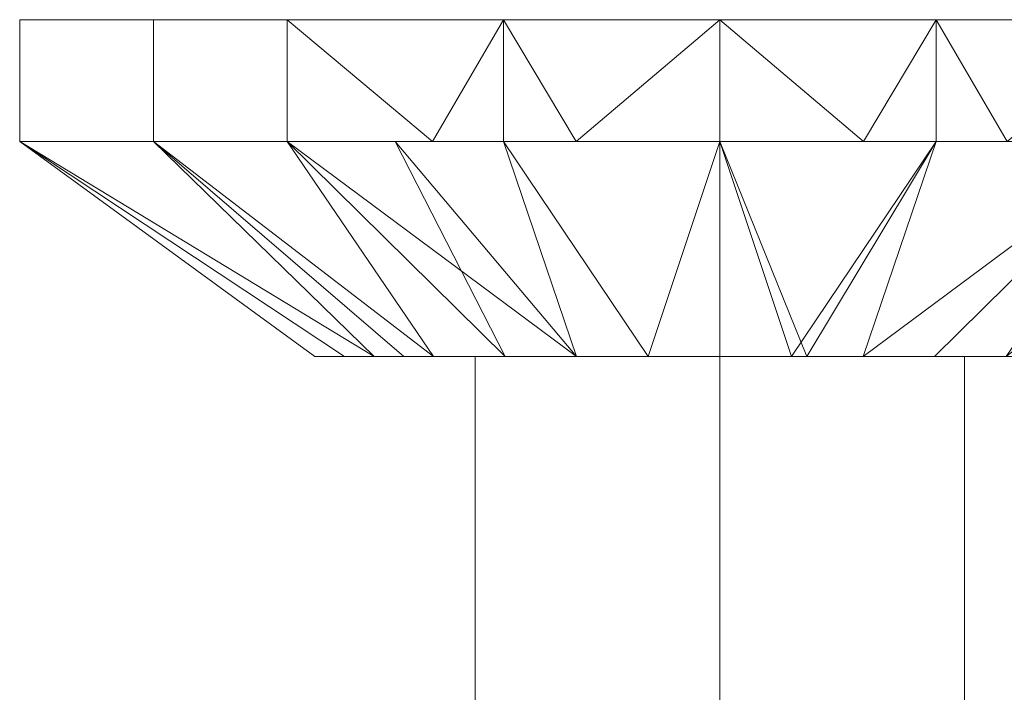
# Model space of a CAD drawing. Header units: millimetres. Extents: x -126 to 126, y -183 to 32.
# Tile 3 of 256: x -126 to -89, y 7 to 32. Entities that reach past the tile are written whole.
import ezdxf

# ---------------------------------------------------------------- set-up
doc = ezdxf.new("R2010")
doc.units = ezdxf.units.MM
doc.layers.add('M-520-M_DRAINAGE_FW', color=2, linetype='Continuous', lineweight=30)

# ---------------------------------------------------------------- blocks, each defined once
blk = doc.blocks.new('AmericanStandard_BasinMixer_NeoModern__FFAS0701-101500BF0_ - Neo Modern Basin Mixer with Pop-up Drain-6022-3D View 1')
at = {"layer": 'M-520-M_DRAINAGE_FW', "lineweight": 9}
mesh = blk.add_polyface(dxfattribs=at)
corners = [(-100, 31.75, -372.65), (-116.076, 31.75, -377.873), (-126.011, 31.75, -391.548), (-126.011, 31.75, -408.452), (-116.076, 31.75, -422.127), (-100, 31.75, -427.35), (-100, 27.228, -427.35), (-116.076, 27.228, -422.127), (-126.011, 27.228, -408.452), (-126.011, 27.228, -391.548), (-116.076, 27.228, -377.873), (-100, 27.228, -372.65), (-121.044, 31.75, -415.289), (-121.044, 27.228, -415.289), (-108.038, 27.228, -424.738), (-108.038, 31.75, -424.738), (-126.011, 31.75, -400), (-126.011, 27.228, -400), (-110.677, 27.228, -376.119), (-108.038, 31.75, -375.262), (-121.044, 27.228, -384.711), (-121.044, 31.75, -384.711), (-105.338, 27.228, -374.385)]
mesh.append_faces([[corners[k] for k in face] for face in [(1, 18, 19), (19, 22, 0), (18, 1, 10)]], dxfattribs={"vtx0": -1, "vtx1": -1})
mesh.append_faces([[corners[k] for k in face] for face in [(19, 18, 22)]], dxfattribs={"vtx0": -1, "vtx2": -1})
mesh.append_faces([[corners[k] for k in face] for face in [(6, 14, 15, 5)]], dxfattribs={"vtx1": -1})
mesh.append_faces([[corners[k] for k in face] for face in [(14, 7, 4, 15), (13, 8, 3, 12), (7, 13, 12, 4), (16, 3, 8, 17), (2, 16, 17, 9), (21, 2, 9, 20), (1, 21, 20, 10)]], dxfattribs={"vtx1": -1, "vtx3": -1})
mesh.append_faces([[corners[k] for k in face] for face in [(22, 11, 0)]], dxfattribs={"vtx2": -1})
mesh = blk.add_polyface(dxfattribs=at)
corners = [(-100, 31.75, -427.35), (-116.076, 31.75, -422.127), (-126.011, 31.75, -408.452), (-126.011, 31.75, -391.548), (-116.076, 31.75, -377.873), (-100, 31.75, -372.65), (-100, 31.75, -400)]
mesh.append_faces([[corners[k] for k in face] for face in [(6, 3, 4, 5)]], dxfattribs={"vtx0": -1})
mesh.append_faces([[corners[k] for k in face] for face in [(6, 2, 3)]], dxfattribs={"vtx0": -1, "vtx2": -1})
mesh.append_faces([[corners[k] for k in face] for face in [(6, 0, 1, 2)]], dxfattribs={"vtx3": -1})
mesh = blk.add_polyface(dxfattribs=at)
corners = [(-100, 27.228, -427.35), (-100, 31.75, -427.35), (-83.924, 31.75, -422.127), (-73.989, 31.75, -408.452), (-73.989, 31.75, -391.548), (-83.924, 31.75, -377.873), (-100, 31.75, -372.65), (-100, 27.228, -372.65), (-83.924, 27.228, -377.873), (-73.989, 27.228, -391.548), (-73.989, 27.228, -408.452), (-83.924, 27.228, -422.127), (-78.956, 31.75, -384.711), (-78.956, 27.228, -384.711), (-91.962, 27.228, -375.262), (-91.962, 31.75, -375.262), (-73.989, 31.75, -400), (-73.989, 27.228, -400), (-89.323, 27.228, -423.881), (-91.962, 31.75, -424.738), (-78.956, 27.228, -415.289), (-78.956, 31.75, -415.289), (-94.662, 27.228, -425.615)]
mesh.append_faces([[corners[k] for k in face] for face in [(2, 18, 19), (19, 22, 1), (18, 2, 11)]], dxfattribs={"vtx0": -1, "vtx1": -1})
mesh.append_faces([[corners[k] for k in face] for face in [(19, 18, 22)]], dxfattribs={"vtx0": -1, "vtx2": -1})
mesh.append_faces([[corners[k] for k in face] for face in [(7, 14, 15, 6)]], dxfattribs={"vtx1": -1})
mesh.append_faces([[corners[k] for k in face] for face in [(14, 8, 5, 15), (13, 9, 4, 12), (8, 13, 12, 5), (16, 4, 9, 17), (3, 16, 17, 10), (21, 3, 10, 20), (2, 21, 20, 11)]], dxfattribs={"vtx1": -1, "vtx3": -1})
mesh.append_faces([[corners[k] for k in face] for face in [(22, 0, 1)]], dxfattribs={"vtx2": -1})
mesh = blk.add_polyface(dxfattribs=at)
corners = [(-100, 31.75, -372.65), (-83.924, 31.75, -377.873), (-73.989, 31.75, -391.548), (-73.989, 31.75, -408.452), (-83.924, 31.75, -422.127), (-100, 31.75, -427.35), (-100, 31.75, -400)]
mesh.append_faces([[corners[k] for k in face] for face in [(6, 3, 4, 5)]], dxfattribs={"vtx0": -1})
mesh.append_faces([[corners[k] for k in face] for face in [(3, 6, 2)]], dxfattribs={"vtx0": -1, "vtx1": -1})
mesh.append_faces([[corners[k] for k in face] for face in [(6, 0, 1, 2)]], dxfattribs={"vtx3": -1})
mesh = blk.add_polyface(dxfattribs=at)
corners = [(-100, 19.236, -415.044), (-110.638, 19.236, -410.638), (-115.044, 19.236, -400), (-110.638, 19.236, -389.362), (-100, 19.236, -384.956), (-100, 27.228, -372.65), (-116.076, 27.228, -377.873), (-126.011, 27.228, -391.548), (-126.011, 27.228, -408.452), (-116.076, 27.228, -422.127), (-100, 27.228, -427.35), (-112.841, 19.236, -405.319), (-112.841, 19.236, -394.681), (-105.319, 19.236, -412.841), (-105.319, 19.236, -387.159), (-121.044, 27.228, -415.289), (-121.044, 27.228, -384.711), (-113.942, 19.236, -397.341), (-126.011, 27.228, -400), (-113.942, 19.236, -402.659), (-107.978, 19.236, -411.739), (-108.038, 27.228, -424.738), (-108.038, 27.228, -375.262), (-102.659, 19.236, -386.058), (-112.057, 27.228, -376.568), (-111.739, 19.236, -407.978), (-111.739, 19.236, -392.022), (-102.659, 19.236, -413.942), (-107.978, 19.236, -388.261)]
mesh.append_faces([[corners[k] for k in face] for face in [(27, 10, 0), (5, 23, 4)]], dxfattribs={"vtx0": -1})
mesh.append_faces([[corners[k] for k in face] for face in [(18, 17, 7), (8, 19, 18), (17, 18, 2), (10, 27, 21), (6, 28, 24)]], dxfattribs={"vtx0": -1, "vtx1": -1})
mesh.append_faces([[corners[k] for k in face] for face in [(6, 3, 28), (13, 9, 21), (14, 22, 24), (15, 25, 11), (18, 19, 2), (3, 6, 16), (16, 12, 26), (11, 8, 15), (9, 13, 20), (8, 11, 19), (15, 1, 25), (12, 16, 7)]], dxfattribs={"vtx0": -1, "vtx2": -1})
mesh.append_faces([[corners[k] for k in face] for face in [(20, 1, 9), (17, 12, 7), (5, 22, 23), (15, 9, 1), (14, 23, 22), (28, 14, 24), (26, 3, 16), (27, 13, 21)]], dxfattribs={"vtx1": -1, "vtx2": -1})
mesh = blk.add_polyface(dxfattribs=at)
corners = [(-100, 19.236, -384.956), (-89.362, 19.236, -389.362), (-84.956, 19.236, -400), (-89.362, 19.236, -410.638), (-100, 19.236, -415.044), (-100, 27.228, -427.35), (-83.924, 27.228, -422.127), (-73.989, 27.228, -408.452), (-73.989, 27.228, -391.548), (-83.924, 27.228, -377.873), (-100, 27.228, -372.65), (-87.159, 19.236, -394.681), (-87.159, 19.236, -405.319), (-94.681, 19.236, -387.159), (-94.681, 19.236, -412.841), (-78.956, 27.228, -384.711), (-78.956, 27.228, -415.289), (-86.058, 19.236, -402.659), (-73.989, 27.228, -400), (-86.058, 19.236, -397.341), (-92.022, 19.236, -388.261), (-91.962, 27.228, -375.262), (-96.763, 19.236, -413.703), (-91.962, 27.228, -424.738), (-92.022, 19.236, -411.739), (-88.261, 19.236, -392.022), (-88.261, 19.236, -407.978), (-97.341, 19.236, -386.058)]
mesh.append_faces([[corners[k] for k in face] for face in [(27, 10, 0)]], dxfattribs={"vtx0": -1})
mesh.append_faces([[corners[k] for k in face] for face in [(18, 17, 7), (8, 19, 18), (17, 18, 2), (10, 27, 21)]], dxfattribs={"vtx0": -1, "vtx1": -1})
mesh.append_faces([[corners[k] for k in face] for face in [(13, 9, 21), (15, 25, 11), (18, 19, 2), (3, 6, 16), (16, 12, 26), (22, 5, 23), (11, 8, 15), (9, 13, 20), (8, 11, 19), (23, 14, 22), (6, 3, 24), (15, 1, 25), (12, 16, 7)]], dxfattribs={"vtx0": -1, "vtx2": -1})
mesh.append_faces([[corners[k] for k in face] for face in [(24, 14, 6), (20, 1, 9), (17, 12, 7), (23, 6, 14), (15, 9, 1), (26, 3, 16), (27, 13, 21)]], dxfattribs={"vtx1": -1, "vtx2": -1})
mesh.append_faces([[corners[k] for k in face] for face in [(22, 4, 5)]], dxfattribs={"vtx2": -1})
mesh = blk.add_polyface(dxfattribs=at)
corners = [(-100, 19.236, -384.956), (-110.638, 19.236, -389.362), (-115.044, 19.236, -400), (-110.638, 19.236, -410.638), (-100, 19.236, -415.044), (-100, 19.236, -410.5), (-109.093, 19.236, -405.25), (-109.093, 19.236, -394.75), (-100, 19.236, -389.5)]
mesh.append_faces([[corners[k] for k in face] for face in [(2, 7, 1)]], dxfattribs={"vtx0": -1, "vtx1": -1})
mesh.append_faces([[corners[k] for k in face] for face in [(2, 3, 6, 7)]], dxfattribs={"vtx1": -1, "vtx3": -1})
mesh.append_faces([[corners[k] for k in face] for face in [(8, 0, 1, 7)]], dxfattribs={"vtx2": -1})
mesh.append_faces([[corners[k] for k in face] for face in [(3, 4, 5, 6)]], dxfattribs={"vtx3": -1})
mesh = blk.add_polyface(dxfattribs=at)
corners = [(-100, 19.236, -389.5), (-109.093, 19.236, -394.75), (-109.093, 19.236, -405.25), (-100, 19.236, -410.5), (-100, 6.25, -410.5), (-109.093, 6.25, -405.25), (-109.093, 6.25, -394.75), (-100, 6.25, -389.5)]
mesh.append_faces([[corners[k] for k in face] for face in [(1, 6, 7, 0)]], dxfattribs={"vtx0": -1})
mesh.append_faces([[corners[k] for k in face] for face in [(2, 5, 6, 1)]], dxfattribs={"vtx0": -1, "vtx2": -1})
mesh.append_faces([[corners[k] for k in face] for face in [(3, 4, 5, 2)]], dxfattribs={"vtx2": -1})
mesh = blk.add_polyface(dxfattribs=at)
corners = [(-100, 19.236, -410.5), (-100, 19.236, -415.044), (-89.362, 19.236, -410.638), (-84.956, 19.236, -400), (-89.362, 19.236, -389.362), (-100, 19.236, -384.956), (-100, 19.236, -389.5), (-90.907, 19.236, -394.75), (-90.907, 19.236, -405.25)]
mesh.append_faces([[corners[k] for k in face] for face in [(2, 8, 0, 1)]], dxfattribs={"vtx0": -1})
mesh.append_faces([[corners[k] for k in face] for face in [(8, 2, 3)]], dxfattribs={"vtx0": -1, "vtx2": -1})
mesh.append_faces([[corners[k] for k in face] for face in [(6, 7, 4, 5)]], dxfattribs={"vtx1": -1})
mesh.append_faces([[corners[k] for k in face] for face in [(3, 4, 7, 8)]], dxfattribs={"vtx1": -1, "vtx3": -1})
mesh = blk.add_polyface(dxfattribs=at)
corners = [(-100, 19.236, -410.5), (-90.907, 19.236, -405.25), (-90.907, 19.236, -394.75), (-100, 19.236, -389.5), (-100, 6.25, -389.5), (-90.907, 6.25, -394.75), (-90.907, 6.25, -405.25), (-100, 6.25, -410.5)]
mesh.append_faces([[corners[k] for k in face] for face in [(1, 6, 7, 0)]], dxfattribs={"vtx0": -1})
mesh.append_faces([[corners[k] for k in face] for face in [(2, 5, 6, 1)]], dxfattribs={"vtx0": -1, "vtx2": -1})
mesh.append_faces([[corners[k] for k in face] for face in [(3, 4, 5, 2)]], dxfattribs={"vtx2": -1})

msp = doc.modelspace()

# ---------------------------------------------------------------- block references
at = {"layer": 'M-520-M_DRAINAGE_FW', "lineweight": 9}
msp.add_blockref('AmericanStandard_BasinMixer_NeoModern__FFAS0701-101500BF0_ - Neo Modern Basin Mixer with Pop-up Drain-6022-3D View 1', (0, 0), dxfattribs=at)

doc.saveas('drawing.dxf')
